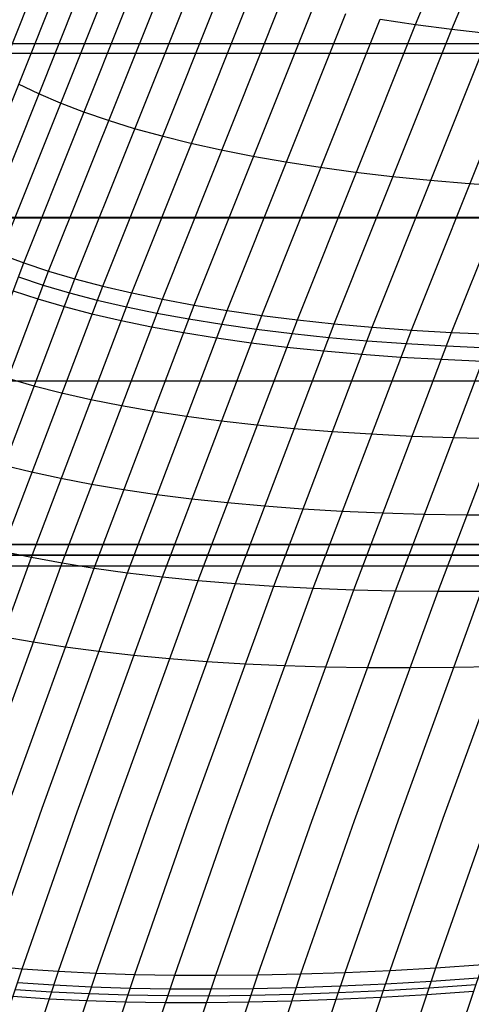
# Model space of a CAD drawing. Extents: x -260 to 296, y -277 to 294.
# Tile 47 of 241: x -201.6 to -193.81, y 50.91 to 67.89. Entities that reach past the tile are written whole.
import ezdxf

# ---------------------------------------------------------------- set-up
doc = ezdxf.new("R2010")
doc.units = 0
doc.layers.add('PREDEFINITO', color=7, linetype='CONTINUOUS')

msp = doc.modelspace()

# ---------------------------------------------------------------- linework, layer by layer
at = {"layer": 'PREDEFINITO'}
for p, q in [((-194.778, 67.807, 425.878), (-192.239, 73.824, 425.857)), ((-194.149, 67.724, 426.584), (-191.824, 73.249, 426.548)), ((-202.982, 64.332, 416.069), (-200.89, 69.571, 416.051)), ((-202.658, 64.162, 416.857), (-200.569, 69.393, 416.828)), ((-202.307, 63.999, 417.645), (-200.222, 69.222, 417.604)), ((-201.93, 63.843, 418.432), (-199.848, 69.057, 418.38)), ((-201.527, 63.694, 419.217), (-199.449, 68.899, 419.153)), ((-201.099, 63.553, 419.998), (-199.025, 68.748, 419.923)), ((-200.645, 63.42, 420.776), (-198.576, 68.604, 420.689)), ((-200.167, 63.294, 421.548), (-198.102, 68.467, 421.451)), ((-199.665, 63.177, 422.315), (-197.605, 68.338, 422.207)), ((-199.139, 63.068, 423.076), (-197.084, 68.216, 422.957)), ((-198.591, 62.966, 423.83), (-196.541, 68.102, 423.7)), ((-198.019, 62.873, 424.575), (-195.975, 67.995, 424.435)), ((-197.426, 62.789, 425.311), (-195.387, 67.897, 425.161)), ((-196.811, 62.713, 426.038), (-194.778, 67.807, 425.878)), ((-195.387, 67.897, 425.161), (-194.778, 67.807, 425.878)), ((-194.778, 67.807, 425.878), (-194.149, 67.724, 426.584)), ((-196.176, 62.646, 426.754), (-194.149, 67.724, 426.584)), ((-195.521, 62.587, 427.459), (-193.5, 67.65, 427.28)), ((-194.149, 67.724, 426.584), (-193.5, 67.65, 427.28)), ((-202.747, 67.479, 398.317), (238.518, 67.479, 398.317)), ((-194.846, 62.537, 428.152), (-192.831, 67.585, 427.963)), ((-194.152, 62.496, 428.833), (-192.144, 67.528, 428.635)), ((-202.747, 67.31, 407.315), (238.518, 67.31, 407.315)), ((-201.626, 66.782, 416.823), (-201.276, 66.615, 417.606)), ((-201.276, 66.615, 417.606), (-200.901, 66.455, 418.387)), ((-200.901, 66.455, 418.387), (-200.5, 66.301, 419.166)), ((-200.5, 66.301, 419.166), (-200.074, 66.155, 419.942)), ((-200.074, 66.155, 419.942), (-199.622, 66.016, 420.714)), ((-199.622, 66.016, 420.714), (-199.147, 65.885, 421.481)), ((-199.147, 65.885, 421.481), (-198.647, 65.761, 422.243)), ((-198.647, 65.761, 422.243), (-198.124, 65.646, 422.999)), ((-198.124, 65.646, 422.999), (-197.577, 65.538, 423.747)), ((-197.577, 65.538, 423.747), (-197.009, 65.438, 424.488)), ((-197.009, 65.438, 424.488), (-196.418, 65.346, 425.219)), ((-196.418, 65.346, 425.219), (-195.807, 65.263, 425.941)), ((-195.807, 65.263, 425.941), (-195.174, 65.188, 426.652)), ((-195.174, 65.188, 426.652), (-194.522, 65.122, 427.353)), ((-194.522, 65.122, 427.353), (-193.85, 65.064, 428.041)), ((-193.85, 65.064, 428.041), (-193.16, 65.015, 428.717)), ((-203.859, 64.486, 407.29), (239.629, 64.486, 407.29)), ((-203.859, 64.475, 398.29), (239.629, 64.475, 398.29)), ((-203.273, 59.095, 419.417), (-201.527, 63.694, 419.217)), ((-201.93, 63.843, 418.432), (-201.527, 63.694, 419.217)), ((-201.527, 63.694, 419.217), (-201.099, 63.553, 419.998)), ((-202.841, 58.963, 420.208), (-201.099, 63.553, 419.998)), ((-201.099, 63.553, 419.998), (-200.645, 63.42, 420.776)), ((-202.384, 58.84, 420.994), (-200.645, 63.42, 420.776)), ((-201.62, 63.454, 419.224), (-201.192, 63.313, 420.006)), ((-200.645, 63.42, 420.776), (-200.167, 63.294, 421.548)), ((-201.902, 58.725, 421.776), (-200.167, 63.294, 421.548)), ((-201.713, 63.213, 419.231), (-201.285, 63.073, 420.013)), ((-201.192, 63.313, 420.006), (-200.738, 63.18, 420.784)), ((-200.738, 63.18, 420.784), (-200.26, 63.055, 421.557)), ((-200.167, 63.294, 421.548), (-199.665, 63.177, 422.315)), ((-201.396, 58.618, 422.552), (-199.665, 63.177, 422.315)), ((-201.285, 63.073, 420.013), (-200.831, 62.941, 420.792)), ((-200.866, 58.52, 423.321), (-199.139, 63.068, 423.076)), ((-200.26, 63.055, 421.557), (-199.758, 62.939, 422.324)), ((-199.665, 63.177, 422.315), (-199.139, 63.068, 423.076)), ((-199.139, 63.068, 423.076), (-198.591, 62.966, 423.83)), ((-200.831, 62.941, 420.792), (-200.353, 62.816, 421.566)), ((-200.313, 58.431, 424.082), (-198.591, 62.966, 423.83)), ((-199.758, 62.939, 422.324), (-199.232, 62.83, 423.085)), ((-199.737, 58.351, 424.836), (-198.019, 62.873, 424.575)), ((-198.591, 62.966, 423.83), (-198.019, 62.873, 424.575)), ((-198.019, 62.873, 424.575), (-197.426, 62.789, 425.311)), ((-200.353, 62.816, 421.566), (-199.85, 62.7, 422.334)), ((-199.85, 62.7, 422.334), (-199.324, 62.592, 423.095)), ((-199.232, 62.83, 423.085), (-198.683, 62.729, 423.839)), ((-199.139, 58.279, 425.58), (-197.426, 62.789, 425.311)), ((-198.683, 62.729, 423.839), (-198.111, 62.637, 424.585)), ((-198.52, 58.217, 426.314), (-196.811, 62.713, 426.038)), ((-197.426, 62.789, 425.311), (-196.811, 62.713, 426.038)), ((-196.811, 62.713, 426.038), (-196.176, 62.646, 426.754)), ((-199.324, 62.592, 423.095), (-198.775, 62.492, 423.849)), ((-198.111, 62.637, 424.585), (-197.518, 62.553, 425.322)), ((-197.879, 58.163, 427.037), (-196.176, 62.646, 426.754)), ((-197.518, 62.553, 425.322), (-196.903, 62.478, 426.049)), ((-197.218, 58.119, 427.749), (-195.521, 62.587, 427.459)), ((-196.538, 58.083, 428.449), (-194.846, 62.537, 428.152)), ((-196.176, 62.646, 426.754), (-195.521, 62.587, 427.459)), ((-195.521, 62.587, 427.459), (-194.846, 62.537, 428.152)), ((-194.846, 62.537, 428.152), (-194.152, 62.496, 428.833)), ((-198.775, 62.492, 423.849), (-198.203, 62.4, 424.596)), ((-198.203, 62.4, 424.596), (-197.609, 62.317, 425.333)), ((-196.903, 62.478, 426.049), (-196.267, 62.411, 426.766)), ((-196.267, 62.411, 426.766), (-195.611, 62.353, 427.471)), ((-195.839, 58.057, 429.135), (-194.152, 62.496, 428.833)), ((-195.611, 62.353, 427.471), (-194.936, 62.304, 428.164)), ((-195.122, 58.04, 429.808), (-193.441, 62.464, 429.499)), ((-194.387, 58.033, 430.466), (-192.712, 62.441, 430.152)), ((-194.152, 62.496, 428.833), (-193.441, 62.464, 429.499)), ((-197.609, 62.317, 425.333), (-196.994, 62.243, 426.06)), ((-196.994, 62.243, 426.06), (-196.358, 62.177, 426.777)), ((-196.358, 62.177, 426.777), (-195.702, 62.12, 427.483)), ((-194.936, 62.304, 428.164), (-194.242, 62.264, 428.845)), ((-194.242, 62.264, 428.845), (-193.531, 62.233, 429.512)), ((-195.702, 62.12, 427.483), (-195.027, 62.071, 428.177)), ((-195.027, 62.071, 428.177), (-194.332, 62.032, 428.858)), ((-194.332, 62.032, 428.858), (-193.62, 62.001, 429.525)), ((-204.935, 61.662, 407.322), (240.703, 61.662, 407.322)), ((-201.81, 61.705, 420.066), (-201.355, 61.576, 420.847)), ((-201.355, 61.576, 420.847), (-200.876, 61.454, 421.623)), ((-200.876, 61.454, 421.623), (-200.372, 61.341, 422.394)), ((-200.372, 61.341, 422.394), (-199.845, 61.236, 423.158)), ((-199.845, 61.236, 423.158), (-199.294, 61.14, 423.914)), ((-199.294, 61.14, 423.914), (-198.721, 61.052, 424.663)), ((-198.721, 61.052, 424.663), (-198.126, 60.973, 425.403)), ((-198.126, 60.973, 425.403), (-197.509, 60.902, 426.132)), ((-197.509, 60.902, 426.132), (-196.872, 60.841, 426.852)), ((-196.872, 60.841, 426.852), (-196.214, 60.788, 427.559)), ((-196.214, 60.788, 427.559), (-195.537, 60.744, 428.255)), ((-195.537, 60.744, 428.255), (-194.841, 60.708, 428.938)), ((-194.841, 60.708, 428.938), (-194.127, 60.682, 429.607)), ((-194.127, 60.682, 429.607), (-193.396, 60.665, 430.262)), ((-201.873, 60.209, 420.914), (-201.392, 60.09, 421.693)), ((-201.392, 60.09, 421.693), (-200.887, 59.981, 422.466)), ((-200.887, 59.981, 422.466), (-200.359, 59.879, 423.233)), ((-200.359, 59.879, 423.233), (-199.807, 59.786, 423.992)), ((-199.807, 59.786, 423.992), (-199.232, 59.702, 424.743)), ((-199.232, 59.702, 424.743), (-198.636, 59.627, 425.485)), ((-198.636, 59.627, 425.485), (-198.018, 59.56, 426.217)), ((-198.018, 59.56, 426.217), (-197.379, 59.503, 426.938)), ((-197.379, 59.503, 426.938), (-196.72, 59.454, 427.648)), ((-196.72, 59.454, 427.648), (-196.041, 59.414, 428.346)), ((-196.041, 59.414, 428.346), (-195.343, 59.384, 429.03)), ((-195.343, 59.384, 429.03), (-194.628, 59.362, 429.701)), ((-194.628, 59.362, 429.701), (-193.895, 59.35, 430.358)), ((-193.895, 59.35, 430.358), (-193.145, 59.347, 430.999)), ((-205.974, 58.839, 407.41), (241.742, 58.839, 407.41)), ((241.742, 58.839, 407.41), (-205.974, 58.839, 407.41)), ((-205.974, 58.654, 402.914), (241.742, 58.654, 402.914)), ((241.742, 58.654, 402.914), (-205.974, 58.654, 402.914)), ((-202.881, 54.522, 422.885), (-201.396, 58.618, 422.552)), ((-201.902, 58.725, 421.776), (-201.396, 58.618, 422.552)), ((-201.396, 58.618, 422.552), (-200.866, 58.52, 423.321)), ((-205.974, 58.468, 398.418), (241.742, 58.468, 398.418)), ((-205.974, 58.468, 398.418), (241.742, 58.468, 398.418)), ((-202.348, 54.435, 423.661), (-200.866, 58.52, 423.321)), ((-201.791, 54.357, 424.43), (-200.313, 58.431, 424.082)), ((-200.866, 58.52, 423.321), (-200.313, 58.431, 424.082)), ((-200.313, 58.431, 424.082), (-199.737, 58.351, 424.836)), ((-201.211, 54.288, 425.19), (-199.737, 58.351, 424.836)), ((-200.609, 54.228, 425.94), (-199.139, 58.279, 425.58)), ((-199.737, 58.351, 424.836), (-199.139, 58.279, 425.58)), ((-199.139, 58.279, 425.58), (-198.52, 58.217, 426.314)), ((-199.985, 54.177, 426.681), (-198.52, 58.217, 426.314)), ((-199.34, 54.137, 427.41), (-197.879, 58.163, 427.037)), ((-198.675, 54.105, 428.128), (-197.218, 58.119, 427.749)), ((-198.52, 58.217, 426.314), (-197.879, 58.163, 427.037)), ((-197.991, 54.083, 428.833), (-196.538, 58.083, 428.449)), ((-197.879, 58.163, 427.037), (-197.218, 58.119, 427.749)), ((-197.218, 58.119, 427.749), (-196.538, 58.083, 428.449)), ((-196.538, 58.083, 428.449), (-195.839, 58.057, 429.135)), ((-197.287, 54.071, 429.525), (-195.839, 58.057, 429.135)), ((-196.565, 54.068, 430.203), (-195.122, 58.04, 429.808)), ((-195.839, 58.057, 429.135), (-195.122, 58.04, 429.808)), ((-195.825, 54.075, 430.866), (-194.387, 58.033, 430.466)), ((-195.122, 58.04, 429.808), (-194.387, 58.033, 430.466)), ((-195.068, 54.091, 431.513), (-193.636, 58.034, 431.109)), ((-194.387, 58.033, 430.466), (-193.636, 58.034, 431.109)), ((-194.296, 54.116, 432.144), (-192.868, 58.045, 431.736)), ((-201.898, 57.254, 422.65), (-201.367, 57.16, 423.421)), ((-201.367, 57.16, 423.421), (-200.812, 57.074, 424.185)), ((-200.812, 57.074, 424.185), (-200.235, 56.998, 424.941)), ((-200.235, 56.998, 424.941), (-199.636, 56.93, 425.687)), ((-199.636, 56.93, 425.687), (-199.015, 56.872, 426.424)), ((-199.015, 56.872, 426.424), (-198.373, 56.822, 427.149)), ((-198.373, 56.822, 427.149), (-197.711, 56.782, 427.863)), ((-197.711, 56.782, 427.863), (-197.029, 56.751, 428.564)), ((-197.029, 56.751, 428.564), (-196.328, 56.73, 429.253)), ((-196.328, 56.73, 429.253), (-195.609, 56.717, 429.927)), ((-194.12, 56.721, 431.231), (-193.35, 56.737, 431.86)), ((-195.609, 56.717, 429.927), (-194.873, 56.715, 430.587)), ((-194.873, 56.715, 430.587), (-194.12, 56.721, 431.231)), ((-202.16, 51.573, 425.49), (-201.211, 54.288, 425.19)), ((-201.555, 51.521, 426.245), (-200.609, 54.228, 425.94)), ((-200.929, 51.479, 426.989), (-199.985, 54.177, 426.681)), ((-200.281, 51.446, 427.723), (-199.34, 54.137, 427.41)), ((-199.613, 51.424, 428.444), (-198.675, 54.105, 428.128)), ((-198.925, 51.411, 429.153), (-197.991, 54.083, 428.833)), ((-198.219, 51.408, 429.848), (-197.287, 54.071, 429.525)), ((-197.493, 51.414, 430.529), (-196.565, 54.068, 430.203)), ((-196.75, 51.43, 431.195), (-195.825, 54.075, 430.866)), ((-195.99, 51.456, 431.845), (-195.068, 54.091, 431.513)), ((-195.214, 51.492, 432.478), (-194.296, 54.116, 432.144)), ((-194.423, 51.538, 433.095), (-193.508, 54.152, 432.758)), ((-203.449, 45.832, 426.956), (-201.555, 51.521, 426.245)), ((-202.817, 45.808, 427.709), (-200.929, 51.479, 426.989)), ((-202.16, 51.573, 425.49), (-201.555, 51.521, 426.245)), ((-201.555, 51.521, 426.245), (-200.929, 51.479, 426.989)), ((-200.929, 51.479, 426.989), (-200.281, 51.446, 427.723)), ((-197.054, 45.978, 433.251), (-195.214, 51.492, 432.478)), ((-196.255, 46.045, 433.872), (-194.423, 51.538, 433.095)), ((-195.99, 51.456, 431.845), (-195.214, 51.492, 432.478)), ((-195.443, 46.122, 434.475), (-193.617, 51.593, 433.694)), ((-195.214, 51.492, 432.478), (-194.423, 51.538, 433.095)), ((-194.423, 51.538, 433.095), (-193.617, 51.593, 433.694)), ((-202.164, 45.793, 428.45), (-200.281, 51.446, 427.723)), ((-201.49, 45.789, 429.179), (-199.613, 51.424, 428.444)), ((-200.797, 45.795, 429.895), (-198.925, 51.411, 429.153)), ((-200.281, 51.446, 427.723), (-199.613, 51.424, 428.444)), ((-200.084, 45.812, 430.597), (-198.219, 51.408, 429.848)), ((-199.613, 51.424, 428.444), (-198.925, 51.411, 429.153)), ((-199.352, 45.838, 431.284), (-197.493, 51.414, 430.529)), ((-198.925, 51.411, 429.153), (-198.219, 51.408, 429.848)), ((-198.603, 45.875, 431.956), (-196.75, 51.43, 431.195)), ((-198.219, 51.408, 429.848), (-197.493, 51.414, 430.529)), ((-197.836, 45.922, 432.612), (-195.99, 51.456, 431.845)), ((-197.493, 51.414, 430.529), (-196.75, 51.43, 431.195)), ((-196.75, 51.43, 431.195), (-195.99, 51.456, 431.845)), ((-195.294, 51.261, 432.51), (-194.502, 51.308, 433.127)), ((-194.502, 51.308, 433.127), (-193.696, 51.364, 433.726)), ((-201.678, 51.164, 426.289), (-201.051, 51.123, 427.034)), ((-201.637, 51.283, 426.274), (-201.01, 51.241, 427.019)), ((-201.051, 51.123, 427.034), (-200.403, 51.092, 427.768)), ((-201.01, 51.241, 427.019), (-200.363, 51.21, 427.753)), ((-200.363, 51.21, 427.753), (-199.694, 51.188, 428.474)), ((-199.694, 51.188, 428.474), (-199.006, 51.176, 429.183)), ((-199.006, 51.176, 429.183), (-198.299, 51.173, 429.879)), ((-198.299, 51.173, 429.879), (-197.574, 51.181, 430.56)), ((-197.574, 51.181, 430.56), (-196.83, 51.198, 431.226)), ((-196.83, 51.198, 431.226), (-196.07, 51.225, 431.876)), ((-196.11, 51.109, 431.892), (-195.334, 51.146, 432.526)), ((-196.07, 51.225, 431.876), (-195.294, 51.261, 432.51)), ((-195.334, 51.146, 432.526), (-194.542, 51.193, 433.143)), ((-194.581, 51.078, 433.159), (-193.775, 51.135, 433.759)), ((-194.542, 51.193, 433.143), (-193.736, 51.249, 433.742)), ((-201.719, 51.045, 426.304), (-201.092, 51.004, 427.049)), ((-201.092, 51.004, 427.049), (-200.444, 50.973, 427.783)), ((-200.444, 50.973, 427.783), (-199.775, 50.952, 428.505)), ((-200.403, 51.092, 427.768), (-199.735, 51.07, 428.49)), ((-199.775, 50.952, 428.505), (-199.087, 50.941, 429.214)), ((-199.735, 51.07, 428.49), (-199.047, 51.058, 429.199)), ((-199.047, 51.058, 429.199), (-198.339, 51.056, 429.894)), ((-198.339, 51.056, 429.894), (-197.614, 51.064, 430.575)), ((-197.654, 50.947, 430.591), (-196.91, 50.965, 431.258)), ((-197.614, 51.064, 430.575), (-196.87, 51.082, 431.242)), ((-196.91, 50.965, 431.258), (-196.15, 50.993, 431.908)), ((-196.87, 51.082, 431.242), (-196.11, 51.109, 431.892)), ((-196.15, 50.993, 431.908), (-195.373, 51.031, 432.542)), ((-195.373, 51.031, 432.542), (-194.581, 51.078, 433.159)), ((-199.087, 50.941, 429.214), (-198.38, 50.939, 429.91)), ((-198.38, 50.939, 429.91), (-197.654, 50.947, 430.591))]:
    msp.add_line(p, q, dxfattribs=at)

doc.saveas('drawing.dxf')
